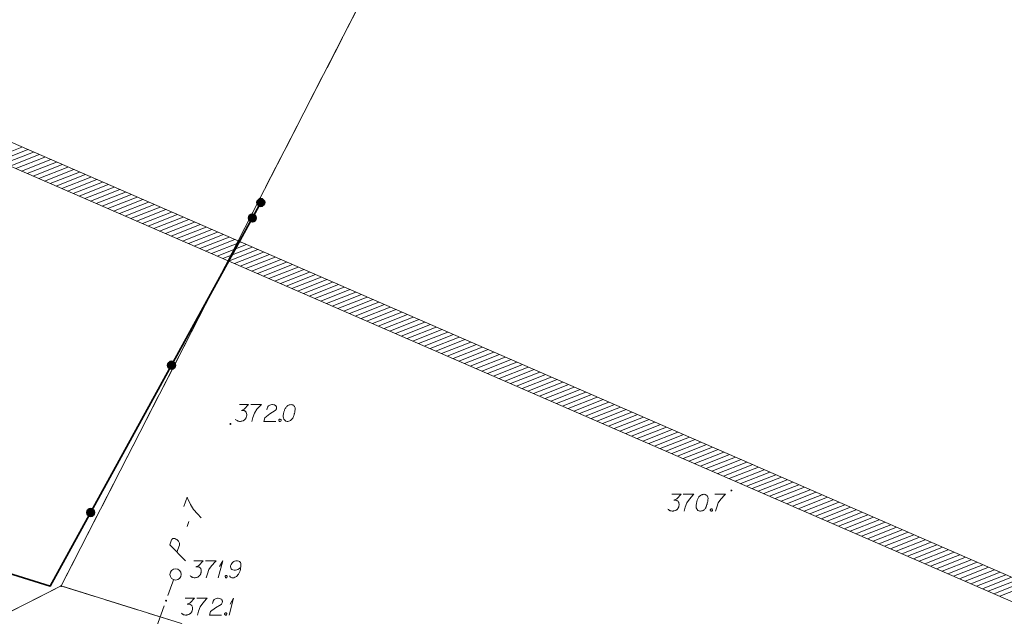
# Model space of a CAD drawing. Header units: metres. Extents: x 5555129 to 5556676, y 5635595 to 5636517.
# Tile 28 of 256: x 5555209 to 5555253, y 5636267 to 5636293. Entities that reach past the tile are written whole.
import ezdxf

# ---------------------------------------------------------------- set-up
doc = ezdxf.new("R2010")
doc.units = ezdxf.units.M
doc.header["$MEASUREMENT"] = 0
for name, pattern in [('L_0_04', [1.5, 1, -0.5]), ('PRZER1-1', [2, 1, -1]), ('PRZER3-1', [4, 3, -1])]:
    doc.linetypes.add(name, pattern=pattern)
for name, color, linetype, lineweight in [('#przekroje', 7, 'L_0_04', 18), ('#skartowane', 7, 'Continuous', 18), ('#zakres', 7, 'Continuous', 18), ('#zmodyfikowane', 7, 'Continuous', 18)]:
    doc.layers.add(name, color=color, linetype=linetype, lineweight=lineweight)
for name, color, linetype, lineweight, true_color in [('GEPPGD', 7, 'Continuous', 18, 0x008000), ('GESDZI', 7, 'Continuous', 18, 0x0a0909), ('GESKKL', 7, 'PRZER3-1', 18, 0x008000), ('GESUZY', 7, 'PRZER1-1', 18, 0x008000)]:
    doc.layers.add(name, color=color, linetype=linetype, lineweight=lineweight, true_color=true_color)

# ---------------------------------------------------------------- blocks, each defined once
blk = doc.blocks.new('EPPGN')
blk.add_hatch(color=0).paths.add_polyline_path([(0, -0.09), (-0.027812, -0.085595), (-0.052901, -0.072812), (-0.072812, -0.052901), (-0.085595, -0.027812), (-0.09, 0), (-0.085595, 0.027812), (-0.072812, 0.052901), (-0.052901, 0.072812), (-0.027812, 0.085595), (0, 0.09), (0.027812, 0.085595), (0.052901, 0.072812), (0.072812, 0.052901), (0.085595, 0.027812), (0.09, 0), (0.085595, -0.027812), (0.072812, -0.052901), (0.052901, -0.072812), (0.027812, -0.085595)])
blk = doc.blocks.new('SLU')
at = {"color": 0, "linetype": 'Continuous', "lineweight": 18}
blk.add_wipeout([(0, -0.5), (0.25, -0.433), (0.433, -0.25), (0.5, 0), (0.433, 0.25), (0.25, 0.433), (0, 0.5), (-0.25, 0.433), (-0.433, 0.25), (-0.5, 0), (-0.433, -0.25), (-0.25, -0.433)], dxfattribs=at)
blk.add_circle((0, 0), 0.5, dxfattribs=at)
blk = doc.blocks.new('*U352')
at = {"layer": '#skartowane', "color": 7, "linetype": 'ByBlock', "lineweight": 18}
for q in [(5555217.752, 5636268.337), (5555217.805, 5636268.833)]:
    blk.add_line((5555217.953, 5636269.087), q, dxfattribs=at)
blk = doc.blocks.new('*U353')
at = {"layer": '#skartowane', "color": 7, "linetype": 'ByBlock', "lineweight": 18}
for q in [(5555218.234, 5636266.667), (5555218.287, 5636267.163)]:
    blk.add_line((5555218.435, 5636267.417), q, dxfattribs=at)

msp = doc.modelspace()

# ---------------------------------------------------------------- hatches: boundary and pattern name
at = {"layer": '#skartowane', "linetype": 'Continuous', "lineweight": 35}
h = msp.add_hatch(color=7, dxfattribs=at)
edge = h.paths.add_edge_path()
edge.add_arc((5555219.65, 5636285.09), 0.175, 0, 360)
h = msp.add_hatch(color=7, dxfattribs=at)
edge = h.paths.add_edge_path()
edge.add_arc((5555219.27013, 5636284.39775), 0.175, 0, 360)
h = msp.add_hatch(color=7, dxfattribs=at)
edge = h.paths.add_edge_path()
edge.add_arc((5555215.66208, 5636277.82265), 0.175, 0, 360)
h = msp.add_hatch(color=7, dxfattribs=at)
edge = h.paths.add_edge_path()
edge.add_arc((5555212.05403, 5636271.24755), 0.175, 0, 360)
at = {"layer": '#zmodyfikowane', "linetype": 'Continuous', "lineweight": 18}
h = msp.add_hatch(color=7, dxfattribs=at)
edge = h.paths.add_edge_path()
edge.add_arc((5555218.29, 5636275.2), 0.045, 0, 360)
h = msp.add_hatch(color=7, dxfattribs=at)
edge = h.paths.add_edge_path()
edge.add_arc((5555240.65, 5636272.23), 0.045, 0, 360)
h = msp.add_hatch(color=7, dxfattribs=at)
edge = h.paths.add_edge_path()
edge.add_arc((5555215.84, 5636268.48), 0.045, 0, 360)
h = msp.add_hatch(color=7, dxfattribs=at)
edge = h.paths.add_edge_path()
edge.add_arc((5555215.42, 5636267.31), 0.045, 0, 360)

# ---------------------------------------------------------------- linework, layer by layer
at = {"layer": '#przekroje', "color": 7, "linetype": 'Continuous'}
msp.add_line((5555216.36014, 5636270.62768), (5555216.44105, 5636270.8512), dxfattribs=at)
at = {"layer": '#przekroje', "color": 7, "linetype": 'Continuous', "flags": 128}
for points in [[(5555216.2068, 5636271.5158), (5555216.35731, 5636271.93158), (5555216.37804, 5636271.88461), (5555216.50994, 5636271.60377), (5555216.64079, 5636271.3823), (5555216.81681, 5636271.18139), (5555216.98226, 5636271.01389)], [(5555216.28616, 5636269.09093), (5555215.58595, 5636269.80073), (5555215.66686, 5636270.02425), (5555215.68422, 5636270.05121), (5555215.69582, 5636270.06259), (5555215.7252, 5636270.08115), (5555215.75073, 5636270.08938), (5555215.78046, 5636270.08822), (5555215.81622, 5636270.08275), (5555215.86205, 5636270.0638), (5555215.90005, 5636270.04385), (5555215.92828, 5636270.0176), (5555215.95048, 5636269.99565), (5555215.97078, 5636269.96847), (5555215.98503, 5636269.94551), (5555216.00343, 5636269.91309), (5555216.01401, 5636269.87968), (5555216.02041, 5636269.85573), (5555216.02302, 5636269.82131), (5555216.0196, 5636269.7912), (5555215.90672, 5636269.47937)]]:
    msp.add_lwpolyline(points, dxfattribs=at)
at = {"layer": '#przekroje', "color": 7, "lineweight": 18, "flags": 128}
msp.add_lwpolyline([(5555215.84433, 5636268.48438), (5555212.00586, 5636257.87428)], dxfattribs=at)
at = {"layer": '#przekroje', "color": 7}
msp.add_point((5555215.84433, 5636268.48438), dxfattribs=at)
at = {"layer": '#skartowane', "color": 7, "linetype": 'Continuous', "lineweight": 35, "flags": 128}
msp.add_lwpolyline([(5555204.09599, 5636269.8852), (5555210.25, 5636267.96), (5555219.65, 5636285.09)], dxfattribs=at)
at = {"layer": '#skartowane', "color": 7, "linetype": 'Continuous', "lineweight": 18, "flags": 128}
for points in [[(5555218.69254, 5636276.06735), (5555219.1059, 5636276.06735), (5555218.91099, 5636275.86658), (5555218.78108, 5636275.80158), (5555218.88737, 5636275.80158), (5555218.91099, 5636275.79572), (5555218.9228, 5636275.78977), (5555218.93461, 5636275.78391), (5555218.94642, 5636275.77796), (5555218.97004, 5636275.76029), (5555218.98185, 5636275.74253), (5555218.99366, 5636275.72486), (5555218.99961, 5636275.70709), (5555219.01142, 5636275.6658), (5555219.01728, 5636275.63037), (5555219.01728, 5636275.61261), (5555219.01728, 5636275.58899), (5555219.01142, 5636275.55356), (5555219.00547, 5636275.52994), (5555218.99961, 5636275.50632), (5555218.99366, 5636275.48865), (5555218.9878, 5636275.47684), (5555218.98185, 5636275.46503), (5555218.97599, 5636275.45322), (5555218.96418, 5636275.43546), (5555218.94642, 5636275.41184), (5555218.92875, 5636275.39417), (5555218.91694, 5636275.38236), (5555218.89918, 5636275.37055), (5555218.88151, 5636275.35874), (5555218.85789, 5636275.34693), (5555218.84608, 5636275.34098), (5555218.8047, 5636275.32917), (5555218.76927, 5636275.32331), (5555218.74564, 5636275.31735), (5555218.70435, 5636275.31735), (5555218.65711, 5636275.32331), (5555218.63935, 5636275.32917), (5555218.62168, 5636275.33512), (5555218.60392, 5636275.34098), (5555218.58625, 5636275.35279), (5555218.56849, 5636275.3646), (5555218.53901, 5636275.38822), (5555218.52125, 5636275.41184)], [(5555219.20625, 5636276.06735), (5555219.67866, 5636276.06735), (5555219.64918, 5636276.03778), (5555219.47788, 5636275.85477), (5555219.35978, 5636275.68943), (5555219.28892, 5636275.49451), (5555219.24168, 5636275.31735)], [(5555219.91486, 5636275.83115), (5555219.94434, 5636275.9433), (5555219.99159, 5636276.01416), (5555220.04478, 5636276.04373), (5555220.09788, 5636276.0614), (5555220.13926, 5636276.06735), (5555220.16874, 5636276.06735), (5555220.22193, 5636276.0614), (5555220.25736, 5636276.04959), (5555220.27503, 5636276.04373), (5555220.31046, 5636276.02597), (5555220.32823, 5636276.00235), (5555220.34004, 5636275.97873), (5555220.3459, 5636275.96106), (5555220.35185, 5636275.93744), (5555220.35185, 5636275.90787), (5555220.3459, 5636275.87839), (5555220.34004, 5636275.86063), (5555220.32823, 5636275.83701), (5555220.31046, 5636275.81339), (5555220.29279, 5636275.79572), (5555220.05064, 5636275.64804), (5555219.82038, 5636275.47684), (5555219.779, 5636275.31735), (5555220.31642, 5636275.31735)], [(5555221.00727, 5636276.06735), (5555220.99546, 5636276.06735), (5555220.96003, 5636276.0614), (5555220.93641, 5636276.05554), (5555220.91874, 5636276.04959), (5555220.88917, 5636276.03778), (5555220.85374, 5636276.02011), (5555220.82426, 5636276.00235), (5555220.79469, 5636275.97873), (5555220.77702, 5636275.95511), (5555220.75926, 5636275.92563), (5555220.74159, 5636275.89606), (5555220.72382, 5636275.86063), (5555220.71201, 5636275.83701), (5555220.7002, 5636275.80158), (5555220.68253, 5636275.74253), (5555220.66477, 5636275.65399), (5555220.65296, 5636275.58313), (5555220.65296, 5636275.51813), (5555220.65891, 5636275.47089), (5555220.68253, 5636275.41779), (5555220.7002, 5636275.38822), (5555220.72978, 5636275.35279), (5555220.76521, 5636275.32917), (5555220.78288, 5636275.32331), (5555220.81831, 5636275.31735), (5555220.84788, 5636275.31735), (5555220.89512, 5636275.32331), (5555220.93641, 5636275.33512), (5555220.96598, 5636275.35279), (5555221.00727, 5636275.38236), (5555221.02503, 5636275.40003), (5555221.04865, 5636275.42365), (5555221.06632, 5636275.44727), (5555221.07813, 5636275.46503), (5555221.08994, 5636275.49451), (5555221.0959, 5636275.50632), (5555221.10771, 5636275.53589), (5555221.11952, 5636275.57132), (5555221.13133, 5636275.60675), (5555221.13719, 5636275.63037), (5555221.14314, 5636275.64804), (5555221.149, 5636275.67166), (5555221.16081, 5636275.72486), (5555221.16676, 5636275.75434), (5555221.17262, 5636275.78391), (5555221.17857, 5636275.8252), (5555221.18443, 5636275.87839), (5555221.18443, 5636275.89606), (5555221.17857, 5636275.91968), (5555221.17262, 5636275.9433), (5555221.15495, 5636275.97873), (5555221.13719, 5636276.00235), (5555221.11952, 5636276.02011), (5555221.0959, 5636276.03778), (5555221.07227, 5636276.04959), (5555221.05451, 5636276.05554), (5555221.03684, 5636276.0614), (5555221.00727, 5636276.06735)], [(5555220.48762, 5636275.41779), (5555220.51719, 5636275.41779), (5555220.53486, 5636275.40598), (5555220.55262, 5636275.38236), (5555220.55262, 5636275.35279), (5555220.53486, 5636275.32917), (5555220.51719, 5636275.31735), (5555220.48762, 5636275.31735), (5555220.46995, 5636275.32917), (5555220.45219, 5636275.35279), (5555220.45219, 5636275.38236), (5555220.46995, 5636275.40598), (5555220.48762, 5636275.41779)], [(5555237.99053, 5636272.05918), (5555238.40389, 5636272.05918), (5555238.20898, 5636271.8584), (5555238.07906, 5636271.7934), (5555238.18536, 5636271.7934), (5555238.20898, 5636271.78754), (5555238.22079, 5636271.78159), (5555238.2326, 5636271.77573), (5555238.24441, 5636271.76978), (5555238.26803, 5636271.75211), (5555238.27984, 5636271.73435), (5555238.29165, 5636271.71668), (5555238.2976, 5636271.69892), (5555238.30941, 5636271.65763), (5555238.31527, 5636271.6222), (5555238.31527, 5636271.60444), (5555238.31527, 5636271.58081), (5555238.30941, 5636271.54538), (5555238.30346, 5636271.52176), (5555238.2976, 5636271.49814), (5555238.29165, 5636271.48047), (5555238.28579, 5636271.46866), (5555238.27984, 5636271.45685), (5555238.27398, 5636271.44504), (5555238.26217, 5636271.42728), (5555238.24441, 5636271.40366), (5555238.22674, 5636271.38599), (5555238.21493, 5636271.37418), (5555238.19717, 5636271.36237), (5555238.1795, 5636271.35056), (5555238.15588, 5636271.33875), (5555238.14407, 5636271.3328), (5555238.10268, 5636271.32099), (5555238.06725, 5636271.31513), (5555238.04363, 5636271.30918), (5555238.00234, 5636271.30918), (5555237.9551, 5636271.31513), (5555237.93734, 5636271.32099), (5555237.91967, 5636271.32694), (5555237.90191, 5636271.3328), (5555237.88424, 5636271.34461), (5555237.86648, 5636271.35642), (5555237.837, 5636271.38004), (5555237.81924, 5636271.40366)], [(5555238.50423, 5636272.05918), (5555238.97665, 5636272.05918), (5555238.94717, 5636272.02961), (5555238.77587, 5636271.84659), (5555238.65777, 5636271.68125), (5555238.58691, 5636271.48633), (5555238.53967, 5636271.30918)], [(5555239.4313, 5636272.05918), (5555239.41949, 5636272.05918), (5555239.38406, 5636272.05323), (5555239.36044, 5636272.04737), (5555239.34277, 5636272.04142), (5555239.31319, 5636272.02961), (5555239.27776, 5636272.01194), (5555239.24828, 5636271.99418), (5555239.21871, 5636271.97055), (5555239.20104, 5636271.94693), (5555239.18328, 5636271.91745), (5555239.16561, 5636271.88788), (5555239.14785, 5636271.85245), (5555239.13604, 5636271.82883), (5555239.12423, 5636271.7934), (5555239.10656, 5636271.73435), (5555239.0888, 5636271.64582), (5555239.07699, 5636271.57496), (5555239.07699, 5636271.50995), (5555239.08294, 5636271.46271), (5555239.10656, 5636271.40961), (5555239.12423, 5636271.38004), (5555239.1538, 5636271.34461), (5555239.18923, 5636271.32099), (5555239.2069, 5636271.31513), (5555239.24233, 5636271.30918), (5555239.2719, 5636271.30918), (5555239.31915, 5636271.31513), (5555239.36044, 5636271.32694), (5555239.39001, 5636271.34461), (5555239.4313, 5636271.37418), (5555239.44906, 5636271.39185), (5555239.47268, 5636271.41547), (5555239.49035, 5636271.43909), (5555239.50216, 5636271.45685), (5555239.51397, 5636271.48633), (5555239.51992, 5636271.49814), (5555239.53173, 5636271.52771), (5555239.54354, 5636271.56315), (5555239.55535, 5636271.59858), (5555239.56121, 5636271.6222), (5555239.56716, 5636271.63987), (5555239.57302, 5636271.66349), (5555239.58483, 5636271.71668), (5555239.59078, 5636271.74616), (5555239.59664, 5636271.77573), (5555239.60259, 5636271.81702), (5555239.60845, 5636271.87021), (5555239.60845, 5636271.88788), (5555239.60259, 5636271.9115), (5555239.59664, 5636271.93512), (5555239.57897, 5636271.97055), (5555239.56121, 5636271.99418), (5555239.54354, 5636272.01194), (5555239.51992, 5636272.02961), (5555239.4963, 5636272.04142), (5555239.47854, 5636272.04737), (5555239.46087, 5636272.05323), (5555239.4313, 5636272.05918)], [(5555239.90957, 5636272.05918), (5555240.38198, 5636272.05918), (5555240.3525, 5636272.02961), (5555240.18121, 5636271.84659), (5555240.0631, 5636271.68125), (5555239.99224, 5636271.48633), (5555239.945, 5636271.30918)], [(5555239.74423, 5636271.40961), (5555239.7738, 5636271.40961), (5555239.79147, 5636271.3978), (5555239.80923, 5636271.37418), (5555239.80923, 5636271.34461), (5555239.79147, 5636271.32099), (5555239.7738, 5636271.30918), (5555239.74423, 5636271.30918), (5555239.72656, 5636271.32099), (5555239.70879, 5636271.34461), (5555239.70879, 5636271.37418), (5555239.72656, 5636271.3978), (5555239.74423, 5636271.40961)], [(5555216.66542, 5636269.08658), (5555217.07878, 5636269.08658), (5555216.88386, 5636268.8858), (5555216.75395, 5636268.8208), (5555216.86024, 5636268.8208), (5555216.88386, 5636268.81494), (5555216.89567, 5636268.80899), (5555216.90748, 5636268.80313), (5555216.91929, 5636268.79718), (5555216.94291, 5636268.77951), (5555216.95472, 5636268.76175), (5555216.96653, 5636268.74408), (5555216.97248, 5636268.72632), (5555216.9843, 5636268.68503), (5555216.99015, 5636268.6496), (5555216.99015, 5636268.63184), (5555216.99015, 5636268.60822), (5555216.9843, 5636268.57278), (5555216.97834, 5636268.54916), (5555216.97248, 5636268.52554), (5555216.96653, 5636268.50787), (5555216.96067, 5636268.49606), (5555216.95472, 5636268.48425), (5555216.94886, 5636268.47244), (5555216.93705, 5636268.45468), (5555216.91929, 5636268.43106), (5555216.90162, 5636268.41339), (5555216.88981, 5636268.40158), (5555216.87205, 5636268.38977), (5555216.85438, 5636268.37796), (5555216.83076, 5636268.36615), (5555216.81895, 5636268.3602), (5555216.77757, 5636268.34839), (5555216.74214, 5636268.34253), (5555216.71852, 5636268.33658), (5555216.67723, 5636268.33658), (5555216.62999, 5636268.34253), (5555216.61222, 5636268.34839), (5555216.59456, 5636268.35434), (5555216.57679, 5636268.3602), (5555216.55912, 5636268.37201), (5555216.54136, 5636268.38382), (5555216.51188, 5636268.40744), (5555216.49412, 5636268.43106)], [(5555217.17912, 5636269.08658), (5555217.65153, 5636269.08658), (5555217.62205, 5636269.05701), (5555217.45076, 5636268.87399), (5555217.33265, 5636268.70865), (5555217.26179, 5636268.51373), (5555217.21455, 5636268.33658)], [(5555218.25377, 5636268.41925), (5555218.30101, 5636268.35434), (5555218.3542, 5636268.33658), (5555218.43687, 5636268.33658), (5555218.49592, 5636268.3602), (5555218.53135, 5636268.37201), (5555218.56083, 5636268.38977), (5555218.65532, 5636268.49606), (5555218.72032, 5636268.63779), (5555218.73799, 5636268.71451), (5555218.76161, 5636268.8858), (5555218.76161, 5636268.97433), (5555218.73799, 5636269.00977), (5555218.69075, 5636269.05701), (5555218.67308, 5636269.06882), (5555218.61403, 5636269.08658), (5555218.53721, 5636269.08658), (5555218.47816, 5636269.07477), (5555218.43687, 5636269.06296), (5555218.37782, 5636269.01572), (5555218.31877, 5636268.92123), (5555218.30101, 5636268.86218), (5555218.30101, 5636268.81494), (5555218.33058, 5636268.73813), (5555218.3542, 5636268.70865), (5555218.39549, 5636268.68503), (5555218.46635, 5636268.66727), (5555218.51954, 5636268.66727), (5555218.58445, 5636268.68503), (5555218.62584, 5636268.7027), (5555218.6967, 5636268.74994), (5555218.73213, 5636268.77951), (5555218.7498, 5636268.79718)], [(5555218.08842, 5636268.43701), (5555218.11799, 5636268.43701), (5555218.13566, 5636268.4252), (5555218.15342, 5636268.40158), (5555218.15342, 5636268.37201), (5555218.13566, 5636268.34839), (5555218.11799, 5636268.33658), (5555218.08842, 5636268.33658), (5555218.07075, 5636268.34839), (5555218.05299, 5636268.37201), (5555218.05299, 5636268.40158), (5555218.07075, 5636268.4252), (5555218.08842, 5636268.43701)], [(5555216.27344, 5636267.41657), (5555216.6868, 5636267.41657), (5555216.49188, 5636267.21579), (5555216.36197, 5636267.15079), (5555216.46826, 5636267.15079), (5555216.49188, 5636267.14493), (5555216.50369, 5636267.13898), (5555216.5155, 5636267.13312), (5555216.52731, 5636267.12717), (5555216.55093, 5636267.1095), (5555216.56274, 5636267.09174), (5555216.57455, 5636267.07407), (5555216.5805, 5636267.05631), (5555216.59231, 5636267.01502), (5555216.59817, 5636266.97959), (5555216.59817, 5636266.96183), (5555216.59817, 5636266.93821), (5555216.59231, 5636266.90278), (5555216.58636, 5636266.87916), (5555216.5805, 5636266.85553), (5555216.57455, 5636266.83786), (5555216.56869, 5636266.82605), (5555216.56274, 5636266.81424), (5555216.55688, 5636266.80243), (5555216.54507, 5636266.78467), (5555216.52731, 5636266.76105), (5555216.50964, 5636266.74338), (5555216.49783, 5636266.73157), (5555216.48007, 5636266.71976), (5555216.4624, 5636266.70795), (5555216.43878, 5636266.69614), (5555216.42697, 5636266.69019), (5555216.38559, 5636266.67838), (5555216.35016, 5636266.67252), (5555216.32654, 5636266.66657), (5555216.28525, 5636266.66657), (5555216.23801, 5636266.67252), (5555216.22024, 5636266.67838), (5555216.20257, 5636266.68433), (5555216.18481, 5636266.69019), (5555216.16714, 5636266.702), (5555216.14938, 5636266.71381), (5555216.1199, 5636266.73743), (5555216.10214, 5636266.76105)], [(5555216.78714, 5636267.41657), (5555217.25955, 5636267.41657), (5555217.23007, 5636267.387), (5555217.05878, 5636267.20398), (5555216.94067, 5636267.03864), (5555216.86981, 5636266.84372), (5555216.82257, 5636266.66657)], [(5555217.49576, 5636267.18036), (5555217.52524, 5636267.29252), (5555217.57248, 5636267.36338), (5555217.62567, 5636267.39295), (5555217.67877, 5636267.41062), (5555217.72015, 5636267.41657), (5555217.74963, 5636267.41657), (5555217.80282, 5636267.41062), (5555217.83826, 5636267.39881), (5555217.85593, 5636267.39295), (5555217.89136, 5636267.37519), (5555217.90912, 5636267.35157), (5555217.92093, 5636267.32795), (5555217.92679, 5636267.31028), (5555217.93274, 5636267.28666), (5555217.93274, 5636267.25708), (5555217.92679, 5636267.2276), (5555217.92093, 5636267.20984), (5555217.90912, 5636267.18622), (5555217.89136, 5636267.1626), (5555217.87369, 5636267.14493), (5555217.63153, 5636266.99726), (5555217.40127, 5636266.82605), (5555217.35989, 5636266.66657), (5555217.89731, 5636266.66657)], [(5555218.06851, 5636266.767), (5555218.09808, 5636266.767), (5555218.11575, 5636266.75519), (5555218.13351, 5636266.73157), (5555218.13351, 5636266.702), (5555218.11575, 5636266.67838), (5555218.09808, 5636266.66657), (5555218.06851, 5636266.66657), (5555218.05084, 5636266.67838), (5555218.03308, 5636266.702), (5555218.03308, 5636266.73157), (5555218.05084, 5636266.75519), (5555218.06851, 5636266.767)]]:
    msp.add_lwpolyline(points, dxfattribs=at)
at = {"layer": '#skartowane', "color": 7, "linetype": 'Continuous', "lineweight": 35}
for centre in [(5555219.65, 5636285.09), (5555219.27013, 5636284.39775), (5555215.66208, 5636277.82265), (5555212.05403, 5636271.24755)]:
    msp.add_circle(centre, 0.175, dxfattribs=at)
at = {"layer": '#zakres', "color": 134, "linetype": 'Continuous', "lineweight": 18}
for p, q in [((5555207.68546, 5636287.04884), (5555208.98803, 5636287.56198)), ((5555207.94224, 5636286.9372), (5555209.24481, 5636287.45034)), ((5555208.19902, 5636286.82556), (5555209.50159, 5636287.3387)), ((5555208.4558, 5636286.71391), (5555209.75837, 5636287.22705)), ((5555208.71258, 5636286.60227), (5555210.01515, 5636287.11541)), ((5555208.96936, 5636286.49063), (5555210.27193, 5636287.00377)), ((5555209.22614, 5636286.37899), (5555210.52871, 5636286.89213)), ((5555209.48292, 5636286.26735), (5555210.78549, 5636286.78049)), ((5555209.7397, 5636286.1557), (5555211.04227, 5636286.66885)), ((5555209.99648, 5636286.04406), (5555211.29905, 5636286.5572)), ((5555210.25326, 5636285.93242), (5555211.55583, 5636286.44556)), ((5555210.51004, 5636285.82078), (5555211.81261, 5636286.33392)), ((5555210.76682, 5636285.70914), (5555212.06939, 5636286.22228)), ((5555211.0236, 5636285.59749), (5555212.32617, 5636286.11064)), ((5555211.28038, 5636285.48585), (5555212.58295, 5636285.99899)), ((5555211.53716, 5636285.37421), (5555212.83973, 5636285.88735)), ((5555211.79394, 5636285.26257), (5555213.09651, 5636285.77571)), ((5555212.05072, 5636285.15093), (5555213.35329, 5636285.66407)), ((5555212.3075, 5636285.03928), (5555213.61007, 5636285.55243)), ((5555212.56428, 5636284.92764), (5555213.86685, 5636285.44078)), ((5555212.82106, 5636284.816), (5555214.12363, 5636285.32914)), ((5555213.07785, 5636284.70436), (5555214.38041, 5636285.2175)), ((5555213.33463, 5636284.59272), (5555214.63719, 5636285.10586)), ((5555213.59141, 5636284.48107), (5555214.89397, 5636284.99422)), ((5555213.84819, 5636284.36943), (5555215.15075, 5636284.88257)), ((5555214.10497, 5636284.25779), (5555215.40753, 5636284.77093)), ((5555214.36175, 5636284.14615), (5555215.66432, 5636284.65929)), ((5555214.61853, 5636284.03451), (5555215.9211, 5636284.54765)), ((5555214.87531, 5636283.92286), (5555216.17788, 5636284.43601)), ((5555215.13209, 5636283.81122), (5555216.43466, 5636284.32436)), ((5555215.38887, 5636283.69958), (5555216.69144, 5636284.21272)), ((5555215.64565, 5636283.58794), (5555216.94822, 5636284.10108)), ((5555215.90243, 5636283.4763), (5555217.205, 5636283.98944)), ((5555216.15921, 5636283.36465), (5555217.46178, 5636283.8778)), ((5555216.41599, 5636283.25301), (5555217.71856, 5636283.76615)), ((5555216.67277, 5636283.14137), (5555217.97534, 5636283.65451)), ((5555216.92955, 5636283.02973), (5555218.23212, 5636283.54287)), ((5555217.18633, 5636282.91809), (5555218.4889, 5636283.43123)), ((5555217.44311, 5636282.80645), (5555218.74568, 5636283.31959)), ((5555217.69989, 5636282.6948), (5555219.00246, 5636283.20794)), ((5555217.95667, 5636282.58316), (5555219.25924, 5636283.0963)), ((5555218.21345, 5636282.47152), (5555219.51602, 5636282.98466)), ((5555218.47023, 5636282.35988), (5555219.7728, 5636282.87302)), ((5555218.72701, 5636282.24824), (5555220.02958, 5636282.76138)), ((5555218.98379, 5636282.13659), (5555220.28636, 5636282.64973)), ((5555219.24057, 5636282.02495), (5555220.54314, 5636282.53809)), ((5555219.49735, 5636281.91331), (5555220.79992, 5636282.42645)), ((5555219.75413, 5636281.80167), (5555221.0567, 5636282.31481)), ((5555220.01091, 5636281.69003), (5555221.31348, 5636282.20317)), ((5555220.26769, 5636281.57838), (5555221.57026, 5636282.09152)), ((5555220.52447, 5636281.46674), (5555221.82704, 5636281.97988)), ((5555220.78125, 5636281.3551), (5555222.08382, 5636281.86824)), ((5555221.03803, 5636281.24346), (5555222.3406, 5636281.7566)), ((5555221.29481, 5636281.13182), (5555222.59738, 5636281.64496)), ((5555221.55159, 5636281.02017), (5555222.85416, 5636281.53331)), ((5555221.80837, 5636280.90853), (5555223.11094, 5636281.42167)), ((5555222.06515, 5636280.79689), (5555223.36772, 5636281.31003)), ((5555222.32193, 5636280.68525), (5555223.6245, 5636281.19839)), ((5555222.57871, 5636280.57361), (5555223.88128, 5636281.08675)), ((5555222.83549, 5636280.46196), (5555224.13806, 5636280.97511)), ((5555223.09227, 5636280.35032), (5555224.39484, 5636280.86346)), ((5555223.34905, 5636280.23868), (5555224.65162, 5636280.75182)), ((5555223.60583, 5636280.12704), (5555224.9084, 5636280.64018)), ((5555223.86261, 5636280.0154), (5555225.16518, 5636280.52854)), ((5555224.11939, 5636279.90375), (5555225.42196, 5636280.4169)), ((5555224.37617, 5636279.79211), (5555225.67874, 5636280.30525)), ((5555224.63295, 5636279.68047), (5555225.93552, 5636280.19361)), ((5555224.88973, 5636279.56883), (5555226.1923, 5636280.08197)), ((5555225.14651, 5636279.45719), (5555226.44908, 5636279.97033)), ((5555225.40329, 5636279.34554), (5555226.70586, 5636279.85869)), ((5555225.66008, 5636279.2339), (5555226.96264, 5636279.74704)), ((5555225.91686, 5636279.12226), (5555227.21942, 5636279.6354)), ((5555226.17364, 5636279.01062), (5555227.4762, 5636279.52376)), ((5555226.43042, 5636278.89898), (5555227.73298, 5636279.41212)), ((5555226.6872, 5636278.78733), (5555227.98976, 5636279.30048)), ((5555226.94398, 5636278.67569), (5555228.24655, 5636279.18883)), ((5555227.20076, 5636278.56405), (5555228.50333, 5636279.07719)), ((5555227.45754, 5636278.45241), (5555228.76011, 5636278.96555)), ((5555227.71432, 5636278.34077), (5555229.01689, 5636278.85391)), ((5555227.9711, 5636278.22912), (5555229.27367, 5636278.74227)), ((5555228.22788, 5636278.11748), (5555229.53045, 5636278.63062)), ((5555228.48466, 5636278.00584), (5555229.78723, 5636278.51898)), ((5555228.74144, 5636277.8942), (5555230.04401, 5636278.40734)), ((5555228.99822, 5636277.78256), (5555230.30079, 5636278.2957)), ((5555229.255, 5636277.67092), (5555230.55757, 5636278.18406)), ((5555229.51178, 5636277.55927), (5555230.81435, 5636278.07241)), ((5555229.76856, 5636277.44763), (5555231.07113, 5636277.96077)), ((5555230.02534, 5636277.33599), (5555231.32791, 5636277.84913)), ((5555230.28212, 5636277.22435), (5555231.58469, 5636277.73749)), ((5555230.5389, 5636277.11271), (5555231.84147, 5636277.62585)), ((5555230.79568, 5636277.00106), (5555232.09825, 5636277.5142)), ((5555231.05246, 5636276.88942), (5555232.35503, 5636277.40256)), ((5555231.30924, 5636276.77778), (5555232.61181, 5636277.29092)), ((5555231.56602, 5636276.66614), (5555232.86859, 5636277.17928)), ((5555231.8228, 5636276.5545), (5555233.12537, 5636277.06764)), ((5555232.07958, 5636276.44285), (5555233.38215, 5636276.95599)), ((5555232.33636, 5636276.33121), (5555233.63893, 5636276.84435)), ((5555232.59314, 5636276.21957), (5555233.89571, 5636276.73271)), ((5555232.84992, 5636276.10793), (5555234.15249, 5636276.62107)), ((5555233.1067, 5636275.99629), (5555234.40927, 5636276.50943)), ((5555233.36348, 5636275.88464), (5555234.66605, 5636276.39778)), ((5555233.62026, 5636275.773), (5555234.92283, 5636276.28614)), ((5555233.87704, 5636275.66136), (5555235.17961, 5636276.1745)), ((5555234.13382, 5636275.54972), (5555235.43639, 5636276.06286)), ((5555234.3906, 5636275.43808), (5555235.69317, 5636275.95122)), ((5555234.64738, 5636275.32643), (5555235.94995, 5636275.83958)), ((5555234.90416, 5636275.21479), (5555236.20673, 5636275.72793)), ((5555235.16094, 5636275.10315), (5555236.46351, 5636275.61629)), ((5555235.41772, 5636274.99151), (5555236.72029, 5636275.50465)), ((5555235.6745, 5636274.87987), (5555236.97707, 5636275.39301)), ((5555235.93128, 5636274.76822), (5555237.23385, 5636275.28137)), ((5555236.18806, 5636274.65658), (5555237.49063, 5636275.16972)), ((5555236.44484, 5636274.54494), (5555237.74741, 5636275.05808)), ((5555236.70162, 5636274.4333), (5555238.00419, 5636274.94644)), ((5555236.9584, 5636274.32166), (5555238.26097, 5636274.8348)), ((5555237.21518, 5636274.21001), (5555238.51775, 5636274.72316)), ((5555237.47196, 5636274.09837), (5555238.77453, 5636274.61151)), ((5555237.72874, 5636273.98673), (5555239.03131, 5636274.49987)), ((5555237.98552, 5636273.87509), (5555239.28809, 5636274.38823)), ((5555238.24231, 5636273.76345), (5555239.54487, 5636274.27659)), ((5555238.49909, 5636273.6518), (5555239.80165, 5636274.16495)), ((5555238.75587, 5636273.54016), (5555240.05843, 5636274.0533)), ((5555239.01265, 5636273.42852), (5555240.31521, 5636273.94166)), ((5555239.26943, 5636273.31688), (5555240.57199, 5636273.83002)), ((5555239.52621, 5636273.20524), (5555240.82878, 5636273.71838)), ((5555239.78299, 5636273.09359), (5555241.08556, 5636273.60674)), ((5555240.03977, 5636272.98195), (5555241.34234, 5636273.49509)), ((5555240.29655, 5636272.87031), (5555241.59912, 5636273.38345)), ((5555240.55333, 5636272.75867), (5555241.8559, 5636273.27181)), ((5555240.81011, 5636272.64703), (5555242.11268, 5636273.16017)), ((5555241.06689, 5636272.53538), (5555242.36946, 5636273.04853)), ((5555241.32367, 5636272.42374), (5555242.62624, 5636272.93688)), ((5555241.58045, 5636272.3121), (5555242.88302, 5636272.82524)), ((5555241.83723, 5636272.20046), (5555243.1398, 5636272.7136)), ((5555242.09401, 5636272.08882), (5555243.39658, 5636272.60196)), ((5555242.35079, 5636271.97718), (5555243.65336, 5636272.49032)), ((5555242.60757, 5636271.86553), (5555243.91014, 5636272.37867)), ((5555242.86435, 5636271.75389), (5555244.16692, 5636272.26703)), ((5555243.12113, 5636271.64225), (5555244.4237, 5636272.15539)), ((5555243.37791, 5636271.53061), (5555244.68048, 5636272.04375)), ((5555243.63469, 5636271.41897), (5555244.93726, 5636271.93211)), ((5555243.89147, 5636271.30732), (5555245.19404, 5636271.82046)), ((5555244.14825, 5636271.19568), (5555245.45082, 5636271.70882)), ((5555244.40503, 5636271.08404), (5555245.7076, 5636271.59718)), ((5555244.66181, 5636270.9724), (5555245.96438, 5636271.48554)), ((5555244.91859, 5636270.86076), (5555246.22116, 5636271.3739)), ((5555245.17537, 5636270.74911), (5555246.47794, 5636271.26225)), ((5555245.43215, 5636270.63747), (5555246.73472, 5636271.15061)), ((5555245.68893, 5636270.52583), (5555246.9915, 5636271.03897)), ((5555245.94571, 5636270.41419), (5555247.24828, 5636270.92733)), ((5555246.20249, 5636270.30255), (5555247.50506, 5636270.81569)), ((5555246.45927, 5636270.1909), (5555247.76184, 5636270.70404)), ((5555246.71605, 5636270.07926), (5555248.01862, 5636270.5924)), ((5555246.97283, 5636269.96762), (5555248.2754, 5636270.48076)), ((5555247.22961, 5636269.85598), (5555248.53218, 5636270.36912)), ((5555247.48639, 5636269.74434), (5555248.78896, 5636270.25748)), ((5555247.74317, 5636269.63269), (5555249.04574, 5636270.14584)), ((5555247.99995, 5636269.52105), (5555249.30252, 5636270.03419)), ((5555248.25673, 5636269.40941), (5555249.5593, 5636269.92255)), ((5555248.51351, 5636269.29777), (5555249.81608, 5636269.81091)), ((5555248.77029, 5636269.18613), (5555250.07286, 5636269.69927)), ((5555249.02707, 5636269.07448), (5555250.32964, 5636269.58763)), ((5555249.28385, 5636268.96284), (5555250.58642, 5636269.47598)), ((5555249.54063, 5636268.8512), (5555250.8432, 5636269.36434)), ((5555249.79741, 5636268.73956), (5555251.09998, 5636269.2527)), ((5555250.05419, 5636268.62792), (5555251.35676, 5636269.14106)), ((5555250.31097, 5636268.51627), (5555251.61354, 5636269.02942)), ((5555250.56775, 5636268.40463), (5555251.87032, 5636268.91777)), ((5555250.82454, 5636268.29299), (5555252.1271, 5636268.80613)), ((5555251.08132, 5636268.18135), (5555252.38388, 5636268.69449)), ((5555251.3381, 5636268.06971), (5555252.64066, 5636268.58285)), ((5555251.59488, 5636267.95806), (5555252.89744, 5636268.47121)), ((5555251.85166, 5636267.84642), (5555253.15422, 5636268.35956)), ((5555252.10844, 5636267.73478), (5555253.41101, 5636268.24792)), ((5555252.36522, 5636267.62314), (5555253.66779, 5636268.13628)), ((5555252.622, 5636267.5115), (5555253.92457, 5636268.02464))]:
    msp.add_line(p, q, dxfattribs=at)
at = {"layer": 'GESDZI', "color": 96, "linetype": 'Continuous', "lineweight": 18, "flags": 128}
for points in [[(5555210.74, 5636267.97), (5555208.46, 5636266.82), (5555202.73, 5636267.2), (5555198.92, 5636266.95), (5555193.68, 5636269.44), (5555177.22, 5636283.54), (5555171.33, 5636290.55), (5555168.09, 5636295.87), (5555152.11, 5636327.91), (5555140.07, 5636349.47), (5555138.41928, 5636351.99806)], [(5555255.64, 5636244), (5555216.06, 5636266.31), (5555210.74, 5636267.97), (5555229.76672, 5636305.08072)], [(5555229.76672, 5636305.08072), (5555210.74, 5636267.97)], [(5555181.37017, 5636197.21484), (5555180.87868, 5636235.70282), (5555180.84731, 5636237.96297), (5555184.37456, 5636256.62008), (5555190.25352, 5636262.0356), (5555194.7509, 5636266.17926), (5555198.92, 5636266.95), (5555202.73, 5636267.2), (5555208.46, 5636266.82), (5555210.74, 5636267.97), (5555216.06, 5636266.31), (5555255.64, 5636244), (5555265.02154, 5636237.71435), (5555269.49349, 5636235.49507), (5555274.99706, 5636234.97987), (5555279.94368, 5636236.52278)]]:
    msp.add_lwpolyline(points, dxfattribs=at)
at = {"layer": 'GESKKL', "color": 96, "linetype": 'PRZER3-1', "lineweight": 18, "ltscale": 0.5, "true_color": 0x008000}
for points in [[(5555200.49662, 5636321.75983), (5555177.22, 5636283.54), (5555193.68, 5636269.44), (5555198.92, 5636266.95), (5555202.73, 5636267.2), (5555208.46, 5636266.82), (5555210.74, 5636267.97)], [(5555275.24908, 5636316.49337), (5555282.05, 5636311.75), (5555291.92, 5636304.86), (5555284.52047, 5636292.44722), (5555255.64, 5636244), (5555216.06, 5636266.31), (5555210.74, 5636267.97)], [(5555210.74, 5636267.97), (5555229.76672, 5636305.08072)], [(5555210.74, 5636267.97), (5555229.76672, 5636305.08072)]]:
    msp.add_lwpolyline(points, dxfattribs=at)
at = {"layer": 'GESUZY', "color": 96, "linetype": 'PRZER1-1', "lineweight": 18, "ltscale": 0.5, "true_color": 0x008000}
for points in [[(5555275.24908, 5636316.49337), (5555282.05, 5636311.75), (5555291.92, 5636304.86), (5555284.52047, 5636292.44722), (5555255.64, 5636244), (5555216.06, 5636266.31), (5555210.74, 5636267.97), (5555208.46, 5636266.82), (5555202.73, 5636267.2), (5555198.92, 5636266.95), (5555193.68, 5636269.44), (5555177.22, 5636283.54), (5555171.85, 5636302.33), (5555191.001, 5636341.92724)], [(5555279.94368, 5636236.52278), (5555274.99706, 5636234.97987), (5555269.49349, 5636235.49507), (5555265.02154, 5636237.71435), (5555255.64, 5636244), (5555216.06, 5636266.31), (5555210.74, 5636267.97), (5555208.46, 5636266.82), (5555202.73, 5636267.2), (5555198.92, 5636266.95), (5555194.7509, 5636266.17926), (5555190.25352, 5636262.0356), (5555184.37456, 5636256.62008), (5555180.84731, 5636237.96297), (5555180.87868, 5636235.70282), (5555181.14381, 5636214.93939), (5555181.37017, 5636197.21484)]]:
    msp.add_lwpolyline(points, dxfattribs=at)

# ---------------------------------------------------------------- block references
at = {"layer": '#skartowane', "color": 7, "linetype": 'Continuous', "lineweight": 18}
for name in ['*U352', '*U353']:
    msp.add_blockref(name, (0, 0), dxfattribs=at)
at = {"layer": 'GEPPGD', "color": 96, "lineweight": 18, "true_color": 0x008000, "xscale": 0.5, "yscale": 0.5, "zscale": 0.5, "rotation": 90}
msp.add_blockref('EPPGN', (5555210.74, 5636267.97), dxfattribs=at)

# ---------------------------------------------------------------- next in the draw order: block references
at = {"layer": '#przekroje', "color": 7, "linetype": 'Continuous', "xscale": 0.5, "yscale": 0.5, "zscale": 0.5}
msp.add_blockref('SLU', (5555215.84433, 5636268.48438), dxfattribs=at)

# ---------------------------------------------------------------- next in the draw order: linework, layer by layer
at = {"layer": '#zakres', "color": 134, "linetype": 'Continuous', "lineweight": 18}
for p, q in [((5555264.89936, 5636263.25854), (5555200.87866, 5636291.09322)), ((5555264.50064, 5636262.34146), (5555200.47994, 5636290.17615))]:
    msp.add_line(p, q, dxfattribs=at)

doc.saveas('drawing.dxf')
